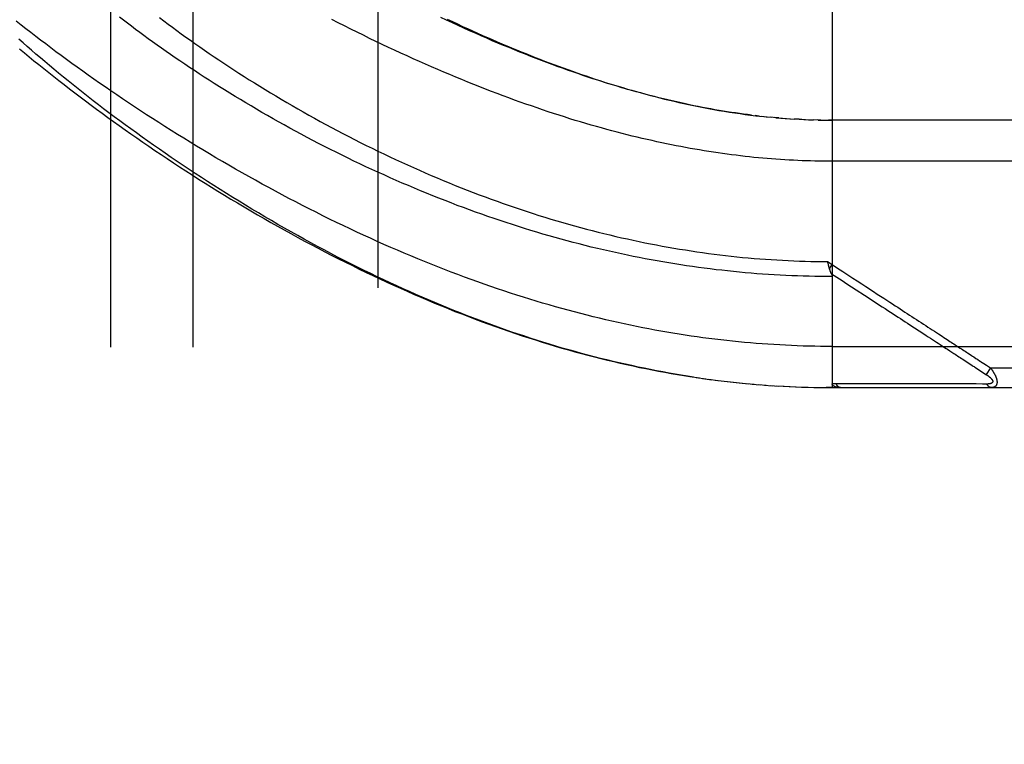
# Model space of a CAD drawing. Header units: inches. Extents: x 0 to 227, y 0 to 147.
# Tile 107 of 256: x 97.18 to 98.68, y 59.89 to 60.99. Entities that reach past the tile are written whole.
import ezdxf

# ---------------------------------------------------------------- set-up
doc = ezdxf.new("R2010")
doc.units = ezdxf.units.IN
doc.header["$LTSCALE"] = 12.466667
doc.header["$MEASUREMENT"] = 0
doc.linetypes.add('HIDDEN', pattern=[0.2, 0.1, -0.1])
for name, color, linetype in [('DEFAULT_2', 8, 'HIDDEN'), ('RIGHTHAND_DOOR_ASSEMBLY', 7, 'CONTINUOUS'), ('SUBPANEL', 7, 'CONTINUOUS')]:
    doc.layers.add(name, color=color, linetype=linetype)

msp = doc.modelspace()

# ---------------------------------------------------------------- linework, layer by layer
at = {"layer": 'DEFAULT_2', "color": 8, "linetype": 'HIDDEN'}
msp.add_line((97.7259, 106.7113), (97.7259, 37.6073), dxfattribs=at)
at = {"layer": 'RIGHTHAND_DOOR_ASSEMBLY', "color": 8, "linetype": 'HIDDEN'}
for p, q in [((98.4157, 61.0978), (98.4157, 60.433)), ((98.3049, 60.8455), (98.2989, 60.8462)), ((98.3076, 60.8452), (98.3168, 60.8443)), ((98.3154, 60.8444), (98.3229, 60.8437)), ((98.3302, 60.843), (98.3227, 60.8437)), ((98.3345, 60.8427), (98.3286, 60.8432)), ((98.3302, 60.843), (98.3404, 60.8422)), ((98.3374, 60.8424), (98.3462, 60.8418)), ((98.3444, 60.8419), (98.3521, 60.8414)), ((98.3514, 60.8414), (98.3584, 60.841)), ((98.3655, 60.8406), (98.3579, 60.841)), ((98.3695, 60.8404), (98.3637, 60.8407)), ((98.3655, 60.8406), (98.3753, 60.8401)), ((98.3726, 60.8402), (98.3811, 60.8399)), ((98.3798, 60.84), (98.387, 60.8397)), ((98.3942, 60.8395), (98.3869, 60.8397)), ((98.3984, 60.8395), (98.3926, 60.8396)), ((98.3942, 60.8395), (98.4041, 60.8394)), ((98.4014, 60.8394), (98.4099, 60.8393)), ((98.4085, 60.8393), (98.4157, 60.8393)), ((99.2894, 60.8393), (98.4099, 60.8393)), ((98.4087, 60.6244), (98.4157, 60.6198)), ((98.4098, 60.62), (98.4095, 60.6212)), ((98.4101, 60.6188), (98.4098, 60.62)), ((98.4104, 60.6176), (98.4101, 60.6188)), ((98.4115, 60.6134), (98.4157, 60.6198)), ((98.4763, 60.5658), (98.4816, 60.5623)), ((98.5336, 60.5284), (98.5479, 60.5191)), ((98.4157, 60.4955), (99.3194, 60.4955)), ((98.5905, 60.4914), (98.5944, 60.4888)), ((98.5944, 60.4888), (98.6002, 60.485)), ((98.6158, 60.4749), (98.6233, 60.47)), ((98.6233, 60.47), (98.6283, 60.4667)), ((98.6452, 60.4701), (98.6476, 60.4685)), ((98.6476, 60.4685), (98.6501, 60.4669)), ((98.6559, 60.463), (98.6494, 60.453)), ((98.6501, 60.4669), (98.6528, 60.4651)), ((98.6528, 60.4651), (98.6559, 60.463)), ((98.6559, 60.463), (99.3194, 60.463)), ((98.2092, 60.4484), (98.2237, 60.4464)), ((98.2187, 60.447), (98.2329, 60.4451)), ((98.2282, 60.4457), (98.2422, 60.4439)), ((98.2377, 60.4445), (98.2514, 60.4428)), ((98.2471, 60.4433), (98.2606, 60.4417)), ((98.2566, 60.4422), (98.2698, 60.4407)), ((98.266, 60.4411), (98.2789, 60.4398)), ((98.2754, 60.4402), (98.2881, 60.4389)), ((98.2848, 60.4392), (98.2973, 60.4381)), ((98.2942, 60.4384), (98.3064, 60.4374)), ((98.3036, 60.4376), (98.3155, 60.4367)), ((98.4837, 60.4387), (98.479, 60.4387)), ((98.5666, 60.4387), (98.5557, 60.4387)), ((98.6192, 60.4386), (98.615, 60.4386)), ((98.6229, 60.4386), (98.6192, 60.4386)), ((98.6295, 60.4386), (98.6229, 60.4386)), ((98.6341, 60.4386), (98.6295, 60.4386)), ((98.6437, 60.4385), (98.6341, 60.4386)), ((98.6505, 60.4385), (98.6437, 60.4385)), ((98.313, 60.4369), (98.3247, 60.436)), ((98.3224, 60.4362), (98.3338, 60.4355)), ((98.3317, 60.4356), (98.3429, 60.435)), ((98.3411, 60.4351), (98.352, 60.4345)), ((98.3504, 60.4346), (98.3611, 60.4341)), ((98.3598, 60.4342), (98.3702, 60.4338)), ((98.3691, 60.4338), (98.3793, 60.4335)), ((98.3784, 60.4336), (98.3884, 60.4333)), ((98.3878, 60.4333), (98.3975, 60.4332)), ((98.3971, 60.4332), (98.4066, 60.4331)), ((98.4064, 60.4331), (98.4157, 60.433)), ((98.4157, 60.433), (98.4066, 60.4331)), ((98.4157, 60.433), (99.2894, 60.433))]:
    msp.add_line(p, q, dxfattribs=at)
for points in [[(98.4157, 60.6017), (98.4069, 60.6017), (98.3981, 60.6018), (98.3893, 60.6019), (98.3805, 60.6021), (98.3717, 60.6024), (98.3629, 60.6026), (98.3541, 60.603), (98.3453, 60.6034), (98.3365, 60.6038), (98.3277, 60.6043), (98.3189, 60.6049), (98.31, 60.6055), (98.3012, 60.6061), (98.2924, 60.6068), (98.2835, 60.6076), (98.2747, 60.6084), (98.2658, 60.6093), (98.2569, 60.6102), (98.2481, 60.6112), (98.2392, 60.6122), (98.2303, 60.6133), (98.2214, 60.6144), (98.2124, 60.6156), (98.2035, 60.6169), (98.1946, 60.6182), (98.1856, 60.6195), (98.1767, 60.6209), (98.1677, 60.6224), (98.1587, 60.6239), (98.1497, 60.6255), (98.1407, 60.6271), (98.1317, 60.6288), (98.1227, 60.6306), (98.1136, 60.6324), (98.1046, 60.6342), (98.0955, 60.6361), (98.0864, 60.6381), (98.0773, 60.6401), (98.0682, 60.6422), (98.0591, 60.6444), (98.0499, 60.6466), (98.0408, 60.6488), (98.0316, 60.6512), (98.0225, 60.6536), (98.0133, 60.656), (98.0041, 60.6585), (97.9949, 60.661), (97.9857, 60.6637), (97.9764, 60.6663), (97.9672, 60.6691), (97.9579, 60.6719), (97.9487, 60.6747), (97.9394, 60.6776), (97.9301, 60.6806), (97.9208, 60.6836), (97.9115, 60.6867), (97.9022, 60.6899), (97.8929, 60.6931), (97.8836, 60.6963), (97.8743, 60.6996), (97.865, 60.703), (97.8557, 60.7064), (97.8464, 60.7099), (97.8371, 60.7135), (97.8278, 60.7171), (97.8185, 60.7207), (97.8092, 60.7244), (97.7999, 60.7282), (97.7906, 60.732), (97.7813, 60.7359), (97.7721, 60.7398), (97.7628, 60.7438), (97.7536, 60.7478), (97.7444, 60.7519), (97.7352, 60.756), (97.726, 60.7601), (97.7169, 60.7643), (97.7078, 60.7686), (97.6987, 60.7729), (97.6896, 60.7772), (97.6806, 60.7816), (97.6716, 60.786), (97.6626, 60.7905), (97.6537, 60.7949), (97.6448, 60.7995), (97.6359, 60.804), (97.6271, 60.8086), (97.6183, 60.8132), (97.6096, 60.8179), (97.6009, 60.8226), (97.5923, 60.8273), (97.5837, 60.832), (97.5751, 60.8367), (97.5667, 60.8415), (97.5582, 60.8463), (97.5499, 60.8511), (97.5416, 60.856), (97.5333, 60.8608), (97.5252, 60.8656), (97.5171, 60.8705), (97.509, 60.8754), (97.501, 60.8803), (97.4931, 60.8852), (97.4853, 60.89), (97.4775, 60.8949), (97.4699, 60.8998), (97.4623, 60.9047), (97.4547, 60.9096), (97.4473, 60.9145), (97.4399, 60.9194), (97.4326, 60.9243), (97.4254, 60.9292), (97.4183, 60.934), (97.4112, 60.9389), (97.4043, 60.9437), (97.3974, 60.9486), (97.3906, 60.9534), (97.3839, 60.9582), (97.3773, 60.963), (97.3707, 60.9678), (97.3643, 60.9725), (97.3579, 60.9772), (97.3517, 60.9819), (97.3455, 60.9866), (97.3394, 60.9913), (97.3334, 60.9959)], [(97.3943, 60.995), (97.4008, 60.9902), (97.4073, 60.9853), (97.4139, 60.9804), (97.4206, 60.9754), (97.4274, 60.9705), (97.4342, 60.9655), (97.4412, 60.9606), (97.4482, 60.9556), (97.4553, 60.9506), (97.4625, 60.9457), (97.4698, 60.9407), (97.4771, 60.9357), (97.4846, 60.9307), (97.4921, 60.9257), (97.4996, 60.9207), (97.5073, 60.9157), (97.515, 60.9107), (97.5228, 60.9057), (97.5306, 60.9007), (97.5385, 60.8958), (97.5465, 60.8908), (97.5546, 60.8859), (97.5627, 60.881), (97.5708, 60.876), (97.5791, 60.8712), (97.5874, 60.8663), (97.5957, 60.8614), (97.6041, 60.8566), (97.6125, 60.8518), (97.621, 60.847), (97.6295, 60.8423), (97.6381, 60.8375), (97.6467, 60.8328), (97.6554, 60.8282), (97.6641, 60.8236), (97.6728, 60.819), (97.6816, 60.8144), (97.6904, 60.8099), (97.6992, 60.8054), (97.7081, 60.801), (97.717, 60.7966), (97.7259, 60.7923), (97.7348, 60.788), (97.7438, 60.7837), (97.7528, 60.7795), (97.7618, 60.7754), (97.7708, 60.7712), (97.7798, 60.7672), (97.7889, 60.7632), (97.7979, 60.7592), (97.807, 60.7553), (97.816, 60.7515), (97.8251, 60.7477), (97.8342, 60.7439), (97.8433, 60.7402), (97.8524, 60.7366), (97.8615, 60.733), (97.8706, 60.7295), (97.8797, 60.7261), (97.8888, 60.7227), (97.8979, 60.7193), (97.907, 60.716), (97.916, 60.7128), (97.9251, 60.7096), (97.9342, 60.7065), (97.9433, 60.7035), (97.9523, 60.7005), (97.9614, 60.6976), (97.9704, 60.6947), (97.9794, 60.6919), (97.9885, 60.6891), (97.9975, 60.6864), (98.0065, 60.6838), (98.0155, 60.6812), (98.0244, 60.6787), (98.0334, 60.6763), (98.0424, 60.6739), (98.0513, 60.6715), (98.0602, 60.6693), (98.0691, 60.667), (98.0781, 60.6649), (98.0869, 60.6628), (98.0958, 60.6607), (98.1047, 60.6588), (98.1135, 60.6568), (98.1224, 60.655), (98.1312, 60.6531), (98.14, 60.6514), (98.1488, 60.6497), (98.1576, 60.6481), (98.1664, 60.6465), (98.1752, 60.6449), (98.1839, 60.6435), (98.1927, 60.6421), (98.2014, 60.6407), (98.2101, 60.6394), (98.2189, 60.6381), (98.2276, 60.637), (98.2363, 60.6358), (98.2449, 60.6347), (98.2536, 60.6337), (98.2623, 60.6327), (98.271, 60.6318), (98.2796, 60.6309), (98.2882, 60.6301), (98.2969, 60.6294), (98.3055, 60.6287), (98.3141, 60.628), (98.3228, 60.6274), (98.3314, 60.6269), (98.34, 60.6264), (98.3486, 60.6259), (98.3572, 60.6256), (98.3658, 60.6252), (98.3744, 60.6249), (98.383, 60.6247), (98.3916, 60.6245), (98.4002, 60.6244), (98.4087, 60.6244)], [(99.3194, 60.7768), (98.4091, 60.7768), (98.4026, 60.7769), (98.396, 60.777), (98.3895, 60.7771), (98.3829, 60.7773), (98.3764, 60.7775), (98.3698, 60.7777), (98.3633, 60.778), (98.3567, 60.7783), (98.3501, 60.7786), (98.3435, 60.779), (98.3369, 60.7795), (98.3302, 60.7799), (98.3236, 60.7804), (98.3169, 60.781), (98.3103, 60.7816), (98.3036, 60.7822), (98.2968, 60.7828), (98.2901, 60.7835), (98.2834, 60.7843), (98.2766, 60.7851), (98.2698, 60.7859), (98.2629, 60.7867), (98.2561, 60.7877), (98.2492, 60.7886), (98.2423, 60.7896), (98.2354, 60.7906), (98.2284, 60.7917), (98.2214, 60.7928), (98.2144, 60.794), (98.2073, 60.7952), (98.2002, 60.7964), (98.1931, 60.7977), (98.1859, 60.7991), (98.1787, 60.8005), (98.1714, 60.8019), (98.1641, 60.8034), (98.1568, 60.8049), (98.1495, 60.8065), (98.1421, 60.8082), (98.1346, 60.8098), (98.1271, 60.8116), (98.1196, 60.8134), (98.112, 60.8152), (98.1044, 60.8171), (98.0967, 60.819), (98.089, 60.821), (98.0813, 60.8231), (98.0734, 60.8252), (98.0656, 60.8274), (98.0577, 60.8296), (98.0497, 60.8318), (98.0417, 60.8342), (98.0337, 60.8366), (98.0256, 60.839), (98.0175, 60.8415), (98.0093, 60.8441), (98.001, 60.8467), (97.9927, 60.8494), (97.9844, 60.8521), (97.976, 60.855), (97.9675, 60.8578), (97.9591, 60.8608), (97.9505, 60.8637), (97.9419, 60.8668), (97.9333, 60.8699), (97.9246, 60.8731), (97.9159, 60.8763), (97.9071, 60.8797), (97.8982, 60.883), (97.8894, 60.8865), (97.8804, 60.89), (97.8715, 60.8935), (97.8625, 60.8971), (97.8534, 60.9008), (97.8443, 60.9046), (97.8352, 60.9084), (97.826, 60.9123), (97.8168, 60.9162), (97.8075, 60.9202), (97.7982, 60.9243), (97.7889, 60.9284), (97.7796, 60.9326), (97.7702, 60.9368), (97.7608, 60.9411), (97.7513, 60.9455), (97.7419, 60.9499), (97.7324, 60.9544), (97.7228, 60.9589), (97.7133, 60.9635), (97.7038, 60.9682), (97.6942, 60.9729), (97.6846, 60.9776), (97.675, 60.9824), (97.6654, 60.9873), (97.6558, 60.9922)], [(98.2929, 60.8469), (98.2869, 60.8477), (98.2808, 60.8485), (98.2747, 60.8493), (98.2686, 60.8502), (98.2625, 60.8511), (98.2563, 60.8521), (98.2501, 60.8531), (98.2439, 60.8541), (98.2376, 60.8552), (98.2313, 60.8563), (98.2249, 60.8575), (98.2186, 60.8587), (98.2121, 60.86), (98.2057, 60.8613), (98.1992, 60.8626), (98.1927, 60.864), (98.1861, 60.8655), (98.1795, 60.8669), (98.1728, 60.8685), (98.1661, 60.87), (98.1593, 60.8717), (98.1525, 60.8733), (98.1457, 60.8751), (98.1388, 60.8768), (98.1319, 60.8787), (98.1249, 60.8806), (98.1179, 60.8825), (98.1108, 60.8845), (98.1036, 60.8865), (98.0964, 60.8886), (98.0892, 60.8907), (98.0819, 60.8929), (98.0746, 60.8952), (98.0672, 60.8975), (98.0597, 60.8999), (98.0522, 60.9023), (98.0447, 60.9048), (98.0371, 60.9073), (98.0294, 60.91), (98.0217, 60.9126), (98.0139, 60.9153), (98.0061, 60.9181), (97.9982, 60.921), (97.9903, 60.9239), (97.9823, 60.9269), (97.9743, 60.9299), (97.9662, 60.933), (97.9581, 60.9361), (97.9499, 60.9394), (97.9416, 60.9426), (97.9333, 60.946), (97.925, 60.9494), (97.9166, 60.9529), (97.9081, 60.9564), (97.8996, 60.96), (97.8911, 60.9637), (97.8825, 60.9674), (97.8739, 60.9712), (97.8652, 60.975), (97.8565, 60.9789), (97.8477, 60.9829), (97.8389, 60.9869), (97.8301, 60.991), (97.8212, 60.9952)], [(97.8312, 60.9927), (97.839, 60.989), (97.8468, 60.9854), (97.8545, 60.9818), (97.8621, 60.9783), (97.8697, 60.9749), (97.8772, 60.9715), (97.8847, 60.9681), (97.8921, 60.9649), (97.8995, 60.9616), (97.9069, 60.9584), (97.9142, 60.9553), (97.9216, 60.9522), (97.9288, 60.9492), (97.9361, 60.9462), (97.9433, 60.9432), (97.9505, 60.9403), (97.9577, 60.9374), (97.9648, 60.9346), (97.9719, 60.9319), (97.979, 60.9291), (97.986, 60.9264), (97.9931, 60.9238), (98.0001, 60.9212), (98.0071, 60.9186), (98.0141, 60.9161), (98.0211, 60.9136), (98.028, 60.9111), (98.035, 60.9087), (98.0419, 60.9064), (98.0488, 60.904), (98.0558, 60.9017), (98.0627, 60.8995), (98.0696, 60.8972), (98.0766, 60.8951), (98.0835, 60.8929), (98.0905, 60.8908), (98.0975, 60.8887), (98.1045, 60.8866), (98.1115, 60.8846), (98.1185, 60.8826), (98.1256, 60.8806), (98.1327, 60.8787), (98.1397, 60.8768), (98.1469, 60.875), (98.154, 60.8732), (98.1612, 60.8714), (98.1684, 60.8697), (98.1756, 60.868), (98.1829, 60.8663), (98.1902, 60.8647), (98.1976, 60.8631), (98.2051, 60.8615), (98.2126, 60.86), (98.2203, 60.8585), (98.228, 60.857), (98.2359, 60.8556), (98.2437, 60.8542), (98.2517, 60.8529), (98.2596, 60.8516), (98.2676, 60.8504), (98.2757, 60.8492), (98.2837, 60.8481), (98.2917, 60.8471)], [(98.4157, 60.4955), (98.4068, 60.4956), (98.398, 60.4957), (98.3891, 60.4958), (98.3802, 60.496), (98.3714, 60.4962), (98.3625, 60.4965), (98.3537, 60.4969), (98.3448, 60.4973), (98.3359, 60.4978), (98.327, 60.4983), (98.3181, 60.4988), (98.3092, 60.4995), (98.3003, 60.5002), (98.2914, 60.5009), (98.2824, 60.5017), (98.2735, 60.5025), (98.2645, 60.5035), (98.2555, 60.5044), (98.2465, 60.5054), (98.2375, 60.5065), (98.2285, 60.5077), (98.2194, 60.5089), (98.2104, 60.5101), (98.2013, 60.5114), (98.1922, 60.5128), (98.1831, 60.5142), (98.1739, 60.5157), (98.1648, 60.5173), (98.1556, 60.5189), (98.1464, 60.5205), (98.1371, 60.5223), (98.1279, 60.5241), (98.1186, 60.5259), (98.1093, 60.5278), (98.0999, 60.5298), (98.0906, 60.5319), (98.0812, 60.534), (98.0718, 60.5361), (98.0623, 60.5384), (98.0529, 60.5407), (98.0434, 60.543), (98.0338, 60.5455), (98.0243, 60.548), (98.0147, 60.5505), (98.0051, 60.5532), (97.9954, 60.5559), (97.9858, 60.5586), (97.976, 60.5615), (97.9663, 60.5644), (97.9566, 60.5674), (97.9468, 60.5704), (97.9369, 60.5735), (97.9271, 60.5767), (97.9172, 60.58), (97.9073, 60.5833), (97.8974, 60.5867), (97.8874, 60.5902), (97.8774, 60.5937), (97.8674, 60.5973), (97.8573, 60.601), (97.8473, 60.6047), (97.8372, 60.6085), (97.8271, 60.6124), (97.8169, 60.6164), (97.8068, 60.6204), (97.7966, 60.6245), (97.7864, 60.6287), (97.7761, 60.633), (97.7659, 60.6373), (97.7557, 60.6416), (97.7454, 60.6461), (97.7351, 60.6506), (97.7248, 60.6552), (97.7145, 60.6598), (97.7042, 60.6646), (97.6939, 60.6693), (97.6836, 60.6742), (97.6733, 60.6791), (97.663, 60.684), (97.6526, 60.6891), (97.6423, 60.6942), (97.632, 60.6993), (97.6217, 60.7045), (97.6115, 60.7098), (97.6012, 60.7151), (97.5909, 60.7204), (97.5807, 60.7258), (97.5705, 60.7313), (97.5603, 60.7368), (97.5502, 60.7423), (97.54, 60.7479), (97.5299, 60.7536), (97.5199, 60.7592), (97.5098, 60.7649), (97.4998, 60.7707), (97.4899, 60.7764), (97.48, 60.7823), (97.4701, 60.7881), (97.4603, 60.794), (97.4505, 60.7998), (97.4408, 60.8058), (97.4312, 60.8117), (97.4216, 60.8176), (97.4121, 60.8236), (97.4026, 60.8296), (97.3932, 60.8356), (97.3839, 60.8416), (97.3746, 60.8476), (97.3654, 60.8536), (97.3563, 60.8596), (97.3473, 60.8656), (97.3383, 60.8717), (97.3294, 60.8777), (97.3206, 60.8837), (97.3118, 60.8897), (97.3032, 60.8957), (97.2946, 60.9017), (97.2861, 60.9077), (97.2777, 60.9137), (97.2694, 60.9197), (97.2612, 60.9256), (97.2531, 60.9315), (97.245, 60.9374), (97.2371, 60.9433), (97.2292, 60.9492), (97.2215, 60.955), (97.2138, 60.9608), (97.2063, 60.9666), (97.1988, 60.9724), (97.1914, 60.9781), (97.1841, 60.9838), (97.1769, 60.9895)], [(98.2051, 60.449), (98.1959, 60.4505), (98.1865, 60.452), (98.1772, 60.4536), (98.1679, 60.4552), (98.1585, 60.4569), (98.1491, 60.4586), (98.1397, 60.4605), (98.1303, 60.4624), (98.1209, 60.4643), (98.1114, 60.4664), (98.1019, 60.4685), (98.0924, 60.4706), (98.0829, 60.4729), (98.0734, 60.4752), (98.0638, 60.4775), (98.0542, 60.48), (98.0446, 60.4825), (98.0349, 60.4851), (98.0253, 60.4877), (98.0156, 60.4904), (98.0058, 60.4932), (97.9961, 60.4961), (97.9863, 60.4991), (97.9765, 60.5021), (97.9668, 60.5051), (97.957, 60.5083), (97.9472, 60.5115), (97.9375, 60.5147), (97.9278, 60.518), (97.9181, 60.5214), (97.9084, 60.5248), (97.8988, 60.5283), (97.8892, 60.5318), (97.8796, 60.5354), (97.87, 60.539), (97.8604, 60.5427), (97.8508, 60.5465), (97.8412, 60.5503), (97.8316, 60.5542), (97.822, 60.5582), (97.8124, 60.5622), (97.8028, 60.5663), (97.7932, 60.5704), (97.7835, 60.5746), (97.7739, 60.5789), (97.7642, 60.5832), (97.7545, 60.5877), (97.7447, 60.5922), (97.7349, 60.5968), (97.725, 60.6015), (97.715, 60.6063), (97.7051, 60.6111), (97.695, 60.6161), (97.6849, 60.6211), (97.6748, 60.6263), (97.6647, 60.6314), (97.6546, 60.6367), (97.6444, 60.6421), (97.6343, 60.6474), (97.6242, 60.6529), (97.6141, 60.6584), (97.6041, 60.664), (97.5941, 60.6696), (97.5841, 60.6752), (97.5741, 60.6809), (97.5642, 60.6867), (97.5543, 60.6924), (97.5444, 60.6983), (97.5346, 60.7041), (97.5248, 60.71), (97.5151, 60.716), (97.5054, 60.7219), (97.4958, 60.7279), (97.4863, 60.7339), (97.4767, 60.74), (97.4673, 60.7461), (97.4579, 60.7522), (97.4486, 60.7583), (97.4393, 60.7644), (97.4301, 60.7705), (97.421, 60.7767), (97.4119, 60.7828), (97.403, 60.789), (97.3941, 60.7952), (97.3852, 60.8013), (97.3765, 60.8075), (97.3678, 60.8137), (97.3592, 60.8199), (97.3507, 60.826), (97.3423, 60.8322), (97.334, 60.8383), (97.3257, 60.8445), (97.3176, 60.8506), (97.3095, 60.8567), (97.3016, 60.8628), (97.2937, 60.8688), (97.2859, 60.8749), (97.2782, 60.8809), (97.2706, 60.8869), (97.2631, 60.8929), (97.2557, 60.8989), (97.2484, 60.9048), (97.2412, 60.9107), (97.2341, 60.9166), (97.2271, 60.9224), (97.2202, 60.9282), (97.2134, 60.934), (97.2067, 60.9397), (97.2001, 60.9454), (97.1936, 60.951), (97.1872, 60.9567), (97.1809, 60.9622)], [(97.1819, 60.9475), (97.1891, 60.9416), (97.1963, 60.9356), (97.2036, 60.9296), (97.2111, 60.9236), (97.2186, 60.9176), (97.2262, 60.9115), (97.2339, 60.9054), (97.2417, 60.8993), (97.2496, 60.8932), (97.2576, 60.887), (97.2656, 60.8808), (97.2738, 60.8747), (97.282, 60.8685), (97.2904, 60.8622), (97.2988, 60.856), (97.3073, 60.8498), (97.3159, 60.8435), (97.3245, 60.8373), (97.3333, 60.831), (97.3421, 60.8247), (97.351, 60.8185), (97.36, 60.8122), (97.369, 60.8059), (97.3782, 60.7997), (97.3874, 60.7934), (97.3966, 60.7872), (97.406, 60.7809), (97.4154, 60.7747), (97.4249, 60.7685), (97.4344, 60.7623), (97.444, 60.7561), (97.4537, 60.7499), (97.4634, 60.7438), (97.4732, 60.7377), (97.483, 60.7316), (97.4929, 60.7255), (97.5028, 60.7195), (97.5128, 60.7135), (97.5228, 60.7075), (97.5328, 60.7016), (97.5429, 60.6957), (97.5531, 60.6898), (97.5632, 60.684), (97.5734, 60.6783), (97.5836, 60.6725), (97.5939, 60.6669), (97.6042, 60.6612), (97.6145, 60.6557), (97.6248, 60.6502), (97.6352, 60.6447), (97.6455, 60.6393), (97.6559, 60.6339), (97.6663, 60.6287), (97.6767, 60.6234), (97.6871, 60.6183), (97.6975, 60.6132), (97.7079, 60.6081), (97.7183, 60.6031), (97.7288, 60.5982), (97.7392, 60.5934), (97.7496, 60.5886), (97.76, 60.5839), (97.7704, 60.5793), (97.7808, 60.5747), (97.7912, 60.5703), (97.8016, 60.5658), (97.8119, 60.5615), (97.8223, 60.5572), (97.8326, 60.5531), (97.8429, 60.5489), (97.8532, 60.5449), (97.8635, 60.5409), (97.8737, 60.537), (97.884, 60.5332), (97.8942, 60.5295), (97.9044, 60.5258), (97.9146, 60.5222), (97.9247, 60.5187), (97.9349, 60.5152), (97.945, 60.5119), (97.9551, 60.5086), (97.9651, 60.5054), (97.9752, 60.5022), (97.9852, 60.4992), (97.9952, 60.4962), (98.0051, 60.4932), (98.0151, 60.4904), (98.025, 60.4876), (98.0349, 60.4849), (98.0448, 60.4823), (98.0546, 60.4797), (98.0644, 60.4773), (98.0743, 60.4748), (98.084, 60.4725), (98.0938, 60.4702), (98.1035, 60.468), (98.1132, 60.4659), (98.1229, 60.4638), (98.1326, 60.4619), (98.1422, 60.4599), (98.1519, 60.4581), (98.1615, 60.4563), (98.1711, 60.4546), (98.1806, 60.4529), (98.1902, 60.4514), (98.1997, 60.4499), (98.2144, 60.4477)], [(98.2917, 60.8471), (98.2997, 60.8461), (98.3109, 60.8449)], [(98.4095, 60.6212), (98.4089, 60.6237), (98.4087, 60.6244)], [(98.4115, 60.6134), (98.4114, 60.614), (98.4112, 60.6146), (98.411, 60.6152), (98.4109, 60.6158), (98.4107, 60.6164), (98.4105, 60.617), (98.4104, 60.6176)], [(98.4157, 60.6198), (98.4239, 60.6144), (98.4319, 60.6092), (98.4395, 60.6042), (98.4468, 60.5995), (98.4537, 60.595), (98.4604, 60.5906), (98.4667, 60.5865)], [(98.4145, 60.6059), (98.4142, 60.6066), (98.414, 60.607), (98.4137, 60.6075), (98.4135, 60.608), (98.4133, 60.6085), (98.4131, 60.6091), (98.4129, 60.6096), (98.4127, 60.6101), (98.4125, 60.6107), (98.4123, 60.6112), (98.4121, 60.6118), (98.4119, 60.6123), (98.4117, 60.6129), (98.4115, 60.6134)], [(98.4144, 60.6061), (98.4226, 60.6008), (98.4305, 60.5956), (98.438, 60.5907), (98.452, 60.5816)], [(98.4145, 60.6059), (98.4147, 60.6056), (98.4148, 60.6054), (98.4149, 60.6052), (98.415, 60.6049), (98.415, 60.6047), (98.4151, 60.6045), (98.4152, 60.6043), (98.4153, 60.6041), (98.4153, 60.6038), (98.4154, 60.6036), (98.4155, 60.6034), (98.4155, 60.6032), (98.4155, 60.603), (98.4156, 60.6028), (98.4156, 60.6026), (98.4156, 60.6023), (98.4156, 60.6021), (98.4157, 60.6019), (98.4157, 60.6017)], [(98.452, 60.5816), (98.4648, 60.5733), (98.4763, 60.5658)], [(98.4667, 60.5865), (98.4785, 60.5788), (98.484, 60.5752), (98.4891, 60.5719), (98.494, 60.5687), (98.4987, 60.5657), (98.5031, 60.5628), (98.5072, 60.5601), (98.5112, 60.5575), (98.5151, 60.555), (98.5188, 60.5526), (98.5224, 60.5502), (98.5259, 60.5479), (98.5295, 60.5456), (98.533, 60.5433), (98.5365, 60.541), (98.54, 60.5387), (98.5436, 60.5364), (98.5471, 60.5341), (98.5506, 60.5318), (98.5541, 60.5295), (98.5576, 60.5272), (98.561, 60.525), (98.5643, 60.5229), (98.5676, 60.5207), (98.5708, 60.5187), (98.5739, 60.5166), (98.5769, 60.5147)], [(98.4816, 60.5623), (98.4914, 60.5559), (98.4959, 60.553), (98.5002, 60.5502), (98.5043, 60.5475), (98.5082, 60.545), (98.5119, 60.5425), (98.5156, 60.5401), (98.5192, 60.5378), (98.5228, 60.5355), (98.5264, 60.5331), (98.53, 60.5308), (98.5336, 60.5284)], [(98.5479, 60.5191), (98.5549, 60.5146), (98.5582, 60.5124), (98.5615, 60.5102), (98.5648, 60.5081), (98.5679, 60.5061), (98.571, 60.5041), (98.5739, 60.5022), (98.5767, 60.5004), (98.5793, 60.4986), (98.5818, 60.497), (98.5841, 60.4955), (98.5863, 60.4941), (98.5884, 60.4927), (98.5905, 60.4914)], [(98.5769, 60.5147), (98.5825, 60.511), (98.5852, 60.5093), (98.5876, 60.5076), (98.59, 60.5061), (98.5922, 60.5047), (98.5943, 60.5033), (98.5963, 60.502), (98.5983, 60.5007), (98.6002, 60.4994), (98.6021, 60.4982), (98.604, 60.497), (98.6059, 60.4957)], [(98.6002, 60.485), (98.6022, 60.4837), (98.6041, 60.4825), (98.6061, 60.4812), (98.608, 60.4799), (98.61, 60.4787), (98.6119, 60.4774), (98.6139, 60.4761), (98.6158, 60.4749)], [(98.6059, 60.4957), (98.6098, 60.4932), (98.6117, 60.4919), (98.6136, 60.4907), (98.6155, 60.4894), (98.6174, 60.4882), (98.6193, 60.487), (98.6212, 60.4857)], [(98.6212, 60.4857), (98.625, 60.4832), (98.6269, 60.482), (98.6287, 60.4808), (98.6305, 60.4797)], [(98.6305, 60.4797), (98.6338, 60.4775), (98.6353, 60.4766), (98.6367, 60.4756)], [(98.6367, 60.4756), (98.6393, 60.4739), (98.6405, 60.4731), (98.6417, 60.4724)], [(98.6417, 60.4724), (98.644, 60.4708), (98.6452, 60.4701)], [(98.6283, 60.4667), (98.6297, 60.4658), (98.6311, 60.4649), (98.6324, 60.464)], [(98.6324, 60.464), (98.6499, 60.4527), (98.6503, 60.4524), (98.6508, 60.4521), (98.6512, 60.4518), (98.6516, 60.4515), (98.652, 60.4512), (98.6524, 60.4509), (98.6528, 60.4506), (98.6531, 60.4504), (98.6535, 60.4501), (98.6538, 60.4499), (98.6541, 60.4496), (98.6544, 60.4494), (98.6546, 60.4491), (98.6549, 60.4489), (98.6552, 60.4487), (98.6554, 60.4485), (98.6557, 60.4482), (98.6559, 60.448), (98.6561, 60.4478), (98.6563, 60.4476), (98.6565, 60.4474), (98.6567, 60.4472), (98.6569, 60.447), (98.6571, 60.4468), (98.6572, 60.4466), (98.6574, 60.4464), (98.6575, 60.4463), (98.6577, 60.4461), (98.6578, 60.4459), (98.658, 60.4457), (98.6581, 60.4456), (98.6582, 60.4454), (98.6583, 60.4452), (98.6584, 60.4451), (98.6585, 60.4449), (98.6586, 60.4447), (98.6587, 60.4446), (98.6588, 60.4444), (98.6589, 60.4443), (98.6589, 60.4441), (98.659, 60.444), (98.6591, 60.4438), (98.6591, 60.4437), (98.6592, 60.4435), (98.6592, 60.4434), (98.6592, 60.4432), (98.6593, 60.4431), (98.6593, 60.443), (98.6593, 60.4428), (98.6593, 60.4427), (98.6594, 60.4426), (98.6594, 60.4425), (98.6594, 60.4423), (98.6594, 60.4422), (98.6593, 60.4421), (98.6593, 60.442), (98.6593, 60.4418), (98.6593, 60.4417), (98.6592, 60.4416), (98.6592, 60.4415), (98.6592, 60.4414), (98.6591, 60.4413), (98.6591, 60.4412), (98.659, 60.4411), (98.6589, 60.441), (98.6589, 60.4408), (98.6588, 60.4407), (98.6587, 60.4406), (98.6586, 60.4406), (98.6585, 60.4405), (98.6584, 60.4404), (98.6583, 60.4403), (98.6582, 60.4402), (98.6581, 60.4401), (98.658, 60.44), (98.6578, 60.4399), (98.6577, 60.4398), (98.6576, 60.4398), (98.6574, 60.4397), (98.6573, 60.4396), (98.6571, 60.4395), (98.6569, 60.4394), (98.6567, 60.4394), (98.6565, 60.4393), (98.6563, 60.4392), (98.6561, 60.4392), (98.6559, 60.4391), (98.6557, 60.439), (98.6554, 60.439), (98.6552, 60.4389), (98.6549, 60.4389), (98.6546, 60.4388), (98.6544, 60.4388), (98.654, 60.4387), (98.6537, 60.4387), (98.6534, 60.4386), (98.653, 60.4386), (98.6527, 60.4386), (98.6523, 60.4386), (98.6519, 60.4385), (98.6514, 60.4385), (98.651, 60.4385), (98.6505, 60.4385)], [(98.6559, 60.463), (98.6564, 60.4624), (98.6569, 60.4618), (98.6573, 60.4612), (98.6578, 60.4605), (98.6582, 60.46), (98.6586, 60.4594), (98.659, 60.4588), (98.6593, 60.4583), (98.6597, 60.4577), (98.66, 60.4572), (98.6603, 60.4567), (98.6606, 60.4562), (98.6609, 60.4557), (98.6612, 60.4552), (98.6615, 60.4547), (98.6617, 60.4543), (98.662, 60.4538), (98.6622, 60.4534), (98.6624, 60.4529), (98.6627, 60.4525), (98.6629, 60.4521), (98.6631, 60.4517), (98.6633, 60.4513), (98.6634, 60.4509), (98.6636, 60.4505), (98.6638, 60.4501), (98.6639, 60.4497), (98.6641, 60.4493), (98.6642, 60.449), (98.6644, 60.4486), (98.6645, 60.4482), (98.6646, 60.4479), (98.6647, 60.4475), (98.6649, 60.4472), (98.665, 60.4468), (98.6651, 60.4465), (98.6652, 60.4462), (98.6652, 60.4458), (98.6653, 60.4455), (98.6654, 60.4452), (98.6655, 60.4449), (98.6655, 60.4446), (98.6656, 60.4443), (98.6657, 60.444), (98.6657, 60.4437), (98.6657, 60.4434), (98.6658, 60.4431), (98.6658, 60.4428), (98.6658, 60.4425), (98.6659, 60.4422), (98.6659, 60.442), (98.6659, 60.4417), (98.6659, 60.4414), (98.6659, 60.4412), (98.6659, 60.4409), (98.6659, 60.4407), (98.6659, 60.4404), (98.6658, 60.4402), (98.6658, 60.4399), (98.6658, 60.4397), (98.6657, 60.4394), (98.6657, 60.4392), (98.6657, 60.439), (98.6656, 60.4387), (98.6655, 60.4385), (98.6655, 60.4383), (98.6654, 60.4381), (98.6653, 60.4379), (98.6653, 60.4376), (98.6652, 60.4374), (98.6651, 60.4372), (98.665, 60.437), (98.6649, 60.4368), (98.6648, 60.4366), (98.6647, 60.4365), (98.6645, 60.4363), (98.6644, 60.4361), (98.6643, 60.4359), (98.6641, 60.4357), (98.664, 60.4356), (98.6638, 60.4354), (98.6636, 60.4352), (98.6635, 60.4351), (98.6633, 60.4349), (98.6631, 60.4348), (98.6629, 60.4346), (98.6627, 60.4345), (98.6625, 60.4343), (98.6622, 60.4342), (98.662, 60.4341), (98.6618, 60.434), (98.6615, 60.4338), (98.6612, 60.4337), (98.6609, 60.4336), (98.6606, 60.4335), (98.6603, 60.4334), (98.66, 60.4333), (98.6596, 60.4333), (98.6592, 60.4332), (98.6589, 60.4332), (98.6584, 60.4331), (98.658, 60.4331), (98.6576, 60.4331), (98.6571, 60.433)], [(98.4218, 60.4387), (98.4208, 60.4387), (98.4197, 60.4387), (98.4187, 60.4387), (98.4177, 60.4388), (98.4167, 60.4388), (98.4157, 60.4389)], [(98.4284, 60.433), (98.4278, 60.4331), (98.4273, 60.4331), (98.4267, 60.4331), (98.4262, 60.4331), (98.4256, 60.4332), (98.4251, 60.4332), (98.4247, 60.4333), (98.4242, 60.4333), (98.4237, 60.4334), (98.4233, 60.4334), (98.4229, 60.4335), (98.4225, 60.4336), (98.4221, 60.4337), (98.4218, 60.4337), (98.4214, 60.4338), (98.4211, 60.4339), (98.4208, 60.434), (98.4205, 60.4341), (98.4202, 60.4342), (98.4199, 60.4343), (98.4196, 60.4344), (98.4194, 60.4345), (98.4191, 60.4346), (98.4189, 60.4347), (98.4187, 60.4348), (98.4185, 60.435), (98.4183, 60.4351), (98.4181, 60.4352), (98.4179, 60.4353), (98.4177, 60.4354), (98.4176, 60.4355), (98.4174, 60.4356), (98.4173, 60.4358), (98.4171, 60.4359), (98.417, 60.436), (98.4169, 60.4361), (98.4168, 60.4362), (98.4166, 60.4364), (98.4165, 60.4365), (98.4164, 60.4366), (98.4163, 60.4367), (98.4163, 60.4369), (98.4162, 60.437), (98.4161, 60.4371), (98.416, 60.4373), (98.416, 60.4374), (98.4159, 60.4375), (98.4159, 60.4377), (98.4158, 60.4378), (98.4158, 60.438), (98.4157, 60.4381), (98.4157, 60.4383), (98.4157, 60.4384), (98.4157, 60.4386), (98.4157, 60.4387), (98.4157, 60.4389)], [(98.479, 60.4387), (98.4693, 60.4387), (98.4642, 60.4387), (98.4589, 60.4387), (98.4534, 60.4387), (98.4476, 60.4387), (98.4416, 60.4387), (98.4353, 60.4387), (98.4287, 60.4387), (98.4218, 60.4387)], [(98.4284, 60.433), (98.4282, 60.4331), (98.428, 60.4331), (98.4278, 60.4331), (98.4275, 60.4331), (98.4273, 60.4332), (98.4271, 60.4332), (98.4269, 60.4333), (98.4266, 60.4334), (98.4264, 60.4335), (98.4262, 60.4336), (98.426, 60.4337), (98.4258, 60.4338), (98.4256, 60.4339), (98.4254, 60.4341), (98.4251, 60.4342), (98.4249, 60.4344), (98.4247, 60.4345), (98.4245, 60.4347), (98.4243, 60.4349), (98.4241, 60.4351), (98.424, 60.4353), (98.4238, 60.4355), (98.4236, 60.4357), (98.4234, 60.436), (98.4232, 60.4362), (98.423, 60.4364), (98.4229, 60.4367), (98.4227, 60.437), (98.4225, 60.4372), (98.4224, 60.4375), (98.4222, 60.4378), (98.4221, 60.4381), (98.4219, 60.4384), (98.4218, 60.4387)], [(98.5314, 60.4387), (98.5275, 60.4387), (98.5237, 60.4387), (98.5198, 60.4387), (98.5161, 60.4387), (98.5123, 60.4387), (98.5085, 60.4387), (98.5046, 60.4387), (98.5007, 60.4387), (98.4967, 60.4387), (98.4925, 60.4387), (98.4837, 60.4387)], [(98.5557, 60.4387), (98.5527, 60.4387), (98.5495, 60.4387), (98.5462, 60.4387), (98.5427, 60.4387), (98.5314, 60.4387)], [(98.5795, 60.4387), (98.5769, 60.4387), (98.5743, 60.4387), (98.5717, 60.4387), (98.5692, 60.4387), (98.5666, 60.4387)], [(98.5898, 60.4386), (98.5872, 60.4386), (98.5846, 60.4386), (98.5795, 60.4387)], [(98.5976, 60.4386), (98.595, 60.4386), (98.5898, 60.4386)], [(98.615, 60.4386), (98.6128, 60.4386), (98.5976, 60.4386)], [(98.6571, 60.433), (98.6569, 60.4331), (98.6567, 60.4331), (98.6565, 60.4331), (98.6562, 60.4331), (98.656, 60.4332), (98.6558, 60.4332), (98.6556, 60.4333), (98.6554, 60.4334), (98.6552, 60.4335), (98.6549, 60.4336), (98.6547, 60.4337), (98.6545, 60.4338), (98.6543, 60.4339), (98.6541, 60.434), (98.6539, 60.4342), (98.6537, 60.4343), (98.6535, 60.4345), (98.6533, 60.4347), (98.6531, 60.4348), (98.6529, 60.435), (98.6527, 60.4352), (98.6525, 60.4354), (98.6523, 60.4356), (98.6522, 60.4359), (98.652, 60.4361), (98.6518, 60.4363), (98.6516, 60.4366), (98.6515, 60.4368), (98.6513, 60.4371), (98.6511, 60.4374), (98.651, 60.4376), (98.6508, 60.4379), (98.6507, 60.4382), (98.6505, 60.4385)]]:
    msp.add_lwpolyline(points, dxfattribs=at)
at = {"layer": 'SUBPANEL', "color": 8, "linetype": 'HIDDEN'}
for p, q in [((97.3197, 104.128), (97.3197, 40.1905)), ((97.4447, 104.128), (97.4447, 40.1905))]:
    msp.add_line(p, q, dxfattribs=at)

doc.saveas('drawing.dxf')
